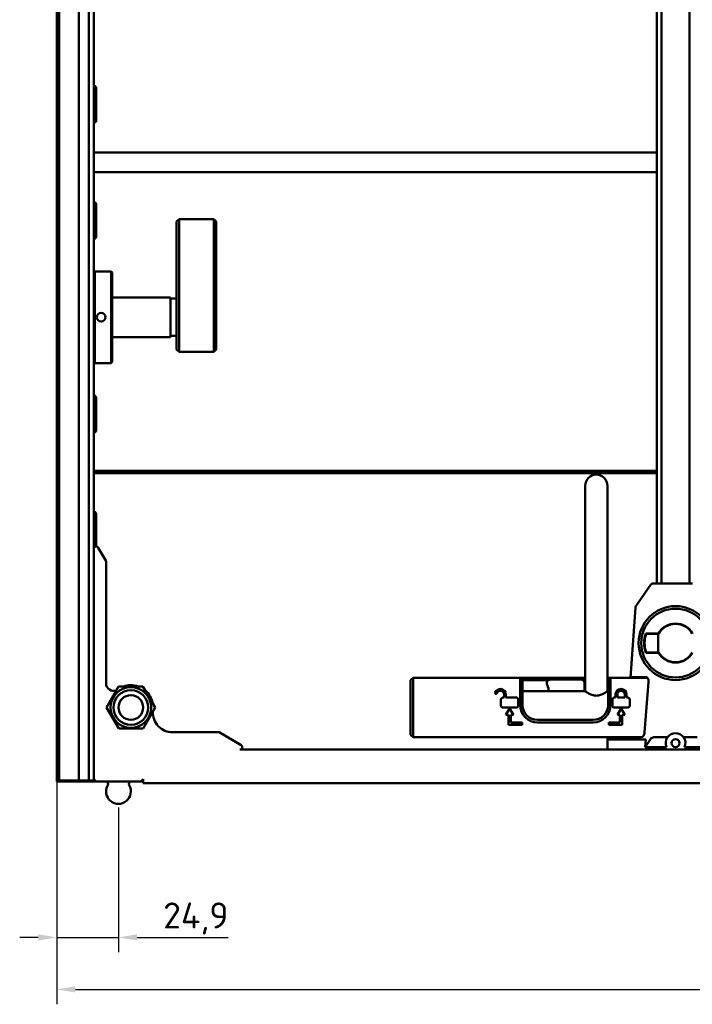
# Model space of a CAD drawing. Header units: millimetres. Extents: x 0 to 7913, y -180 to 2523.
# Tile 4 of 59: x 425 to 697, y 1050 to 1447. Entities that reach past the tile are written whole.
import ezdxf

# ---------------------------------------------------------------- set-up
doc = ezdxf.new("R2010")
doc.units = ezdxf.units.MM
doc.header["$LTSCALE"] = 3
doc.layers.add('Bemaßung (ISO)', color=7, linetype='Continuous', lineweight=25)
doc.layers.add('Sichtbar (ISO)', color=7, linetype='Continuous', lineweight=50)
doc.styles.add('Notiztext (DIN)', font='isocpeur.ttf')
doc.dimstyles.new('Standard (DIN)', dxfattribs={"dimscale": 3, "dimtxt": 3.5, "dimasz": 2.5, "dimexe": 2, "dimexo": 0.5, "dimgap": 0.5, "dimtad": 1, "dimrnd": 1e-08, "dimtxsty": 'Notiztext (DIN)', "dimcen": 0.09, "dimdle": 10, "dimclrd": 256, "dimclre": 256, "dimclrt": 256, "dimadec": 0, "dimazin": 0, "dimtfac": 1, "dimtmove": 0, "dimatfit": 3, "dimfxl": 1, "dimtolj": 1, "dimtzin": 0, "dimlwd": -1, "dimlwe": -1, "dimarcsym": 0})

# ---------------------------------------------------------------- blocks, each defined once
blk = doc.blocks.new('*D15')
at = {"layer": 'Bemaßung (ISO)', "transparency": 16777216}
for p, q in [((440.01, 1140.22), (440.01, 1049.94)), ((1439.81, 1140.22), (1439.81, 1049.94)), ((447.51, 1055.94), (1432.31, 1055.94))]:
    blk.add_line(p, q, dxfattribs=at)
for points in [[(447.51, 1057.19), (447.51, 1054.69), (440.01, 1055.94)], [(1432.31, 1057.19), (1432.31, 1054.69), (1439.81, 1055.94)]]:
    blk.add_solid(points, dxfattribs=at)
at = {"layer": 'Defpoints', "color": 0, "transparency": 16777216}
for p in [(440.01, 1141.72), (1439.81, 1141.72), (1439.81, 1055.94)]:
    blk.add_point(p, dxfattribs=at)
at = {"layer": 'Bemaßung (ISO)', "transparency": 16777216, "insert": (924.45, 1070.04), "char_height": 10.5, "attachment_point": 1, "style": 'Notiztext (DIN)'}
blk.add_mtext('\\A1;999,8', dxfattribs=at)
blk = doc.blocks.new('*D28')
at = {"layer": 'Bemaßung (ISO)', "transparency": 16777216}
for p, q in [((440.01, 1140.22), (440.01, 1070.94)), ((464.91, 1129.32), (464.91, 1070.94)), ((432.51, 1076.94), (425.01, 1076.94)), ((440.01, 1076.94), (464.91, 1076.94)), ((472.41, 1076.94), (509.15, 1076.94))]:
    blk.add_line(p, q, dxfattribs=at)
for points in [[(432.51, 1078.19), (432.51, 1075.69), (440.01, 1076.94)], [(472.41, 1078.19), (472.41, 1075.69), (464.91, 1076.94)]]:
    blk.add_solid(points, dxfattribs=at)
at = {"layer": 'Defpoints', "color": 0, "transparency": 16777216}
for p in [(440.01, 1141.72), (464.91, 1130.82), (440.01, 1076.94)]:
    blk.add_point(p, dxfattribs=at)
at = {"layer": 'Bemaßung (ISO)', "transparency": 16777216, "insert": (482.97, 1091.04), "char_height": 10.5, "attachment_point": 1, "style": 'Notiztext (DIN)'}
blk.add_mtext('\\A1;24,9', dxfattribs=at)

msp = doc.modelspace()

# ---------------------------------------------------------------- linework, layer by layer
at = {"layer": 'Sichtbar (ISO)'}
for p, q in [((440.906, 1140.341), (440.906, 2139.091)), ((448.906, 2139.216), (448.906, 1140.216)), ((452.906, 1140.216), (452.906, 2139.216)), ((440.006, 1141.716), (440.006, 2137.716)), ((454.906, 2045.716), (454.906, 1233.716)), ((682.406, 1219.716), (682.406, 1781.005)), ((684.206, 1782.044), (684.206, 1219.716)), ((695.606, 1219.716), (695.606, 1782.044)), ((454.906, 1420.614), (455.158, 1420.614)), ((455.866, 1419.401), (455.866, 1406.401)), ((455.906, 1419.642), (455.906, 1406.665)), ((454.906, 1393.716), (682.406, 1393.716)), ((454.906, 1385.716), (682.406, 1385.716)), ((455.158, 1373.739), (454.906, 1373.739)), ((455.866, 1359.526), (455.866, 1372.526)), ((455.906, 1372.767), (455.906, 1359.79)), ((488.406, 1365.839), (489.406, 1366.839)), ((488.406, 1365.839), (488.406, 1351.724)), ((489.406, 1366.839), (503.405, 1366.839)), ((503.405, 1366.839), (504.406, 1365.839)), ((504.406, 1351.724), (504.406, 1365.839)), ((488.406, 1351.724), (488.406, 1340.998)), ((504.406, 1340.998), (504.406, 1351.724)), ((489.406, 1350.878), (489.406, 1340.498)), ((503.406, 1340.498), (503.406, 1350.878)), ((455.406, 1345.716), (454.906, 1345.216)), ((455.406, 1339.716), (455.406, 1345.716)), ((455.406, 1345.716), (461.906, 1345.716)), ((461.906, 1345.716), (461.906, 1339.716)), ((461.906, 1345.716), (462.406, 1345.216)), ((462.406, 1345.216), (462.406, 1339.716)), ((455.406, 1339.716), (455.406, 1322.201)), ((461.906, 1322.201), (461.906, 1339.716)), ((462.406, 1322.201), (462.406, 1339.716)), ((488.406, 1340.998), (488.406, 1320.721)), ((489.406, 1340.498), (489.406, 1320.221)), ((503.406, 1320.221), (503.406, 1340.498)), ((504.406, 1320.721), (504.406, 1340.998)), ((462.406, 1335.216), (485.906, 1335.216)), ((485.906, 1335.216), (485.906, 1319.216)), ((485.906, 1334.716), (488.406, 1334.716)), ((455.406, 1317.959), (455.406, 1322.201)), ((461.906, 1322.201), (461.906, 1317.959)), ((462.406, 1322.201), (462.406, 1318.312)), ((462.406, 1319.216), (485.906, 1319.216)), ((485.906, 1319.716), (488.406, 1319.716)), ((488.406, 1314.221), (488.406, 1320.721)), ((489.406, 1313.221), (489.406, 1320.221)), ((503.406, 1320.221), (503.406, 1313.221)), ((504.406, 1320.721), (504.406, 1314.221)), ((455.406, 1317.959), (455.406, 1310.474)), ((461.906, 1310.474), (461.906, 1317.959)), ((462.406, 1310.827), (462.406, 1318.312)), ((488.406, 1314.221), (489.406, 1313.221)), ((489.406, 1313.221), (503.406, 1313.221)), ((504.406, 1314.221), (503.406, 1313.221)), ((455.406, 1308.716), (454.906, 1309.216)), ((455.406, 1308.716), (455.406, 1310.474)), ((461.906, 1308.716), (455.406, 1308.716)), ((461.906, 1310.474), (461.906, 1308.716)), ((461.906, 1308.716), (462.406, 1309.216)), ((462.406, 1310.827), (462.406, 1309.216)), ((454.906, 1295.614), (455.158, 1295.614)), ((455.866, 1294.401), (455.866, 1281.401)), ((455.906, 1294.642), (455.906, 1281.665)), ((454.906, 1265.202), (682.406, 1265.202)), ((454.906, 1264.876), (682.406, 1264.876)), ((454.906, 1264.801), (682.406, 1264.801)), ((682.406, 1264.632), (454.906, 1264.632)), ((682.406, 1264.556), (454.906, 1264.556)), ((682.406, 1264.231), (454.906, 1264.231)), ((653.406, 1259.216), (653.406, 1176.266)), ((662.406, 1259.216), (662.406, 1176.266)), ((455.158, 1248.739), (454.906, 1248.739)), ((455.906, 1247.767), (455.906, 1234.79)), ((455.866, 1234.715), (455.866, 1247.526)), ((454.906, 1233.716), (454.906, 1140.816)), ((456.772, 1234.216), (459.906, 1228.788)), ((459.906, 1179.463), (459.906, 1228.788)), ((679.957, 1219.288), (674.839, 1211.94)), ((683.114, 1219.716), (680.777, 1219.716)), ((683.114, 1219.716), (696.697, 1219.716)), ((674.839, 1211.94), (673.877, 1210.558)), ((673.699, 1210.053), (671.689, 1181.716)), ((677.873, 1199.615), (683.036, 1199.615)), ((677.981, 1199.466), (683.123, 1199.466)), ((682.906, 1199.466), (682.906, 1191.966)), ((682.945, 1191.966), (682.945, 1199.466)), ((683.036, 1191.818), (677.873, 1191.818)), ((683.123, 1191.966), (677.981, 1191.966)), ((583.906, 1181.716), (582.906, 1180.716)), ((582.906, 1179.216), (582.906, 1180.716)), ((583.906, 1179.216), (583.906, 1181.716)), ((627.156, 1181.716), (583.906, 1181.716)), ((632.906, 1181.716), (627.156, 1181.716)), ((627.156, 1181.716), (627.156, 1179.216)), ((628.156, 1180.716), (627.156, 1181.716)), ((628.156, 1180.716), (628.156, 1179.216)), ((632.906, 1180.716), (628.156, 1180.716)), ((633.906, 1181.716), (632.906, 1181.716)), ((633.906, 1180.716), (632.906, 1180.716)), ((638.952, 1181.716), (633.906, 1181.716)), ((637.952, 1180.716), (633.906, 1180.716)), ((638.952, 1181.716), (637.952, 1180.716)), ((637.952, 1180.716), (638.418, 1180.716)), ((637.952, 1180.716), (637.952, 1179.434)), ((638.952, 1181.716), (639.952, 1181.716)), ((651.155, 1181.716), (639.952, 1181.716)), ((651.155, 1181.075), (639.952, 1181.075)), ((651.155, 1181.716), (652.156, 1181.716)), ((653.406, 1181.716), (652.156, 1181.716)), ((652.156, 1181.716), (653.156, 1180.716)), ((652.69, 1180.716), (653.156, 1180.716)), ((653.406, 1180.716), (653.156, 1180.716)), ((653.156, 1179.434), (653.156, 1180.716)), ((663.656, 1181.716), (662.406, 1181.716)), ((662.656, 1180.716), (662.406, 1180.716)), ((662.656, 1180.716), (663.656, 1181.716)), ((662.656, 1179.216), (662.656, 1180.716)), ((663.656, 1181.716), (678.53, 1181.716)), ((663.656, 1179.216), (663.656, 1181.716)), ((672.599, 1181.916), (672.045, 1181.916)), ((672.732, 1181.916), (672.599, 1181.916)), ((672.732, 1181.916), (678.042, 1181.916)), ((460.091, 1169.702), (464.985, 1178.209)), ((464.985, 1178.209), (474.8, 1178.223)), ((474.8, 1178.223), (479.72, 1169.731)), ((582.906, 1179.216), (582.906, 1160.216)), ((583.906, 1179.216), (583.906, 1160.216)), ((627.156, 1179.216), (627.156, 1170.716)), ((628.156, 1179.216), (628.156, 1170.716)), ((653.406, 1176.266), (628.156, 1176.266)), ((653.156, 1176.266), (653.156, 1179.434)), ((662.656, 1176.266), (662.406, 1176.266)), ((662.656, 1170.716), (662.656, 1179.216)), ((663.656, 1170.716), (663.656, 1179.216)), ((679.036, 1179.916), (677.405, 1159.716)), ((619.406, 1170.466), (619.406, 1172.966)), ((620.156, 1173.716), (620.656, 1173.716)), ((620.656, 1173.716), (620.656, 1174.966)), ((621.406, 1174.966), (621.406, 1173.716)), ((621.406, 1173.716), (625.656, 1173.716)), ((626.406, 1172.966), (626.406, 1170.466)), ((664.406, 1170.466), (664.406, 1172.966)), ((665.156, 1173.716), (665.656, 1173.716)), ((665.656, 1173.716), (665.656, 1174.966)), ((666.406, 1174.966), (666.406, 1173.716)), ((666.406, 1173.716), (669.406, 1173.716)), ((669.406, 1173.716), (669.406, 1174.966)), ((670.156, 1174.966), (670.156, 1173.716)), ((670.156, 1173.716), (670.656, 1173.716)), ((671.406, 1172.966), (671.406, 1170.466)), ((465.011, 1161.209), (460.091, 1169.702)), ((479.72, 1169.731), (474.826, 1161.223)), ((625.656, 1169.716), (620.156, 1169.716)), ((622.906, 1169.314), (621.406, 1166.716)), ((624.406, 1166.716), (622.906, 1169.314)), ((670.656, 1169.716), (665.156, 1169.716)), ((667.906, 1169.314), (666.406, 1166.716)), ((669.406, 1166.716), (667.906, 1169.314)), ((622.406, 1166.716), (621.406, 1166.716)), ((622.406, 1162.716), (622.406, 1166.716)), ((624.406, 1166.716), (623.406, 1166.716)), ((623.406, 1166.716), (623.406, 1163.716)), ((634.156, 1164.716), (656.656, 1164.716)), ((667.406, 1166.716), (666.406, 1166.716)), ((667.406, 1163.716), (667.406, 1166.716)), ((669.406, 1166.716), (668.406, 1166.716)), ((668.406, 1166.716), (668.406, 1162.716)), ((474.826, 1161.223), (465.011, 1161.209)), ((627.906, 1162.716), (622.406, 1162.716)), ((623.406, 1163.716), (627.906, 1163.716)), ((627.906, 1163.716), (627.906, 1162.716)), ((634.156, 1163.716), (656.656, 1163.716)), ((662.906, 1162.716), (662.906, 1163.716)), ((662.906, 1163.716), (667.406, 1163.716)), ((668.406, 1162.716), (662.906, 1162.716)), ((505.513, 1159.716), (486.787, 1159.716)), ((505.513, 1159.716), (514.406, 1154.582)), ((582.906, 1158.716), (582.906, 1160.216)), ((583.906, 1157.716), (582.906, 1158.716)), ((583.906, 1157.716), (583.906, 1160.216)), ((675.684, 1157.716), (583.906, 1157.716)), ((662.406, 1157.164), (662.406, 1156.797)), ((662.406, 1152.716), (662.406, 1156.797)), ((670.109, 1157.216), (665.405, 1157.216)), ((665.405, 1156.745), (677.915, 1156.745)), ((669.987, 1157.716), (669.952, 1157.216)), ((670.109, 1157.216), (670.854, 1156.963)), ((677.915, 1156.745), (670.986, 1156.955)), ((676.088, 1157.716), (675.684, 1157.716)), ((677.671, 1153.716), (679.808, 1156.964)), ((677.915, 1156.745), (677.671, 1153.716)), ((686.687, 1157.716), (681.173, 1157.716)), ((698.638, 1157.716), (693.124, 1157.716)), ((513.906, 1152.716), (1365.906, 1152.716)), ((677.671, 1153.716), (686.25, 1153.716)), ((693.561, 1153.716), (702.14, 1153.716)), ((440.031, 1141.443), (440.031, 1139.801)), ((440.233, 1140.922), (440.233, 1139.876)), ((455.906, 1139.816), (454.906, 1140.816)), ((454.906, 1140.816), (454.906, 1140.216)), ((474.906, 1140.816), (473.906, 1139.816)), ((474.906, 1140.816), (474.906, 1139.716)), ((440.007, 1139.786), (440.233, 1139.876)), ((440.044, 1139.801), (459.884, 1139.801)), ((440.233, 1139.876), (455.846, 1139.876)), ((440.987, 1140.202), (455.52, 1140.202)), ((445.906, 1140.216), (441.506, 1140.216)), ((445.906, 1140.216), (448.406, 1140.216)), ((448.906, 1140.216), (448.406, 1140.216)), ((448.906, 1140.216), (452.406, 1140.216)), ((452.406, 1140.216), (452.906, 1140.216)), ((453.406, 1140.216), (452.906, 1140.216)), ((453.406, 1140.216), (454.406, 1140.216)), ((454.906, 1140.216), (454.406, 1140.216)), ((455.906, 1139.816), (473.906, 1139.816)), ((469.927, 1139.801), (474.906, 1139.801)), ((473.966, 1139.876), (474.906, 1139.876)), ((474.291, 1140.202), (474.906, 1140.202)), ((474.906, 1139.216), (474.906, 1139.716)), ((1404.906, 1139.216), (474.906, 1139.216))]:
    msp.add_line(p, q, dxfattribs=at)
for centre, radius in [((457.906, 1327.216), 1.75), ((689.906, 1195.716), 14.913), ((689.906, 1195.716), 13.878), ((469.906, 1169.716), 8.2), ((469.906, 1169.716), 7), ((469.906, 1169.716), 5), ((689.906, 1155.341), 1.6)]:
    msp.add_circle(centre, radius, dxfattribs=at)
for centre, radius, start, end in [((454.906, 1419.654), 0.993, 345.25134, 75.25134), ((454.906, 1406.654), 0.993, 270, 345.25134), ((454.906, 1372.779), 0.993, 345.25134, 75.25134), ((454.906, 1359.779), 0.993, 270, 345.25134), ((454.906, 1294.654), 0.993, 345.25134, 75.25134), ((454.906, 1281.654), 0.993, 270, 345.25134), ((657.906, 1259.216), 4.5, 0, 180), ((454.906, 1247.779), 0.993, 345.25134, 75.25134), ((455.906, 1233.716), 1, 30, 180), ((454.906, 1234.779), 0.993, 270, 270.13765), ((680.777, 1218.716), 1, 90, 145.1446), ((689.906, 1195.716), 7.898, 29.57525, 150.42475), ((689.906, 1195.716), 7.75, 28.93853, 151.06147), ((689.906, 1195.716), 12.648, 162.04854, 197.95146), ((689.906, 1195.716), 12.5, 162.5424, 197.4576), ((689.906, 1195.716), 7.898, 209.57525, 330.42475), ((689.906, 1195.716), 7.75, 208.93853, 331.06147), ((639.952, 1179.434), 2, 140.11549, 206.3877), ((462.906, 1179.463), 3, 180, 294.12355), ((469.906, 1169.716), 9, 70.89679, 109.27306), ((469.906, 1169.716), 9, 10.89679, 49.27306), ((619.156, 1174.966), 2.25, 0, 160.52878), ((619.156, 1174.966), 1.5, 0, 160.52878), ((633.906, 1176.434), 4.75, 357.97898, 26.38784), ((667.906, 1174.966), 2.25, 0, 180), ((667.906, 1174.966), 1.5, 0, 180), ((617.388, 1175.591), 0.375, 160.52878, 340.52878), ((620.156, 1172.966), 0.75, 90, 180), ((625.656, 1172.966), 0.75, 0, 90), ((665.156, 1172.966), 0.75, 90, 180), ((670.656, 1172.966), 0.75, 0, 90), ((620.156, 1170.466), 0.75, 180, 270), ((625.656, 1170.466), 0.75, 270, 0), ((634.156, 1170.716), 7, 180, 270), ((634.156, 1170.716), 6, 180, 270), ((656.656, 1170.716), 7, 270, 0), ((656.656, 1170.716), 6, 270, 0), ((665.156, 1170.466), 0.75, 180, 270), ((670.656, 1170.466), 0.75, 270, 0), ((486.787, 1167.716), 8, 177.05231, 270), ((689.906, 1155.341), 4, 143.57643, 203.96948), ((689.906, 1155.341), 4, 36.42357, 143.57643), ((689.906, 1155.341), 4, 336.03052, 36.42357), ((513.906, 1153.716), 1, 270, 60), ((459.709, 1138.816), 1, 330, 90), ((464.906, 1135.816), 5, 150, 30), ((470.102, 1138.816), 1, 90, 210)]:
    msp.add_arc(centre, radius, start, end, dxfattribs=at)
for centre, major_axis, ratio, start_param, end_param in [((674.698, 1209.987), (-0.574, -0.825), 0.9948028, 4.712389, 5.2522323), ((639.213, 747.835), (-0.745, -433.24), 0.0870231, 3.1417394, 3.1824411), ((651.158, 1179.434), (-0.651, 1.89), 0.9993629, 4.3802699, 5.0768256), ((671.903, 1179.916), (-0.142, -2), 0.0522778, 3.1454153, 3.5963366), ((677.881, 1179.916), (-0.241, -1.995), 0.5717853, 1.6396082, 3.2104045), ((665.406, 1157.164), (3, 0), 0.017455, 1.570811, 3.1416074), ((665.406, 1156.797), (3, 0), 0.017455, 3.1415779, 4.7123743), ((671.856, 1156.964), (1.002, 0), 0.0174212, 3.1927427, 3.6626671), ((676.25, 1159.716), (-0.241, -1.995), 0.5717853, 0.0688118, 1.6396082), ((681.052, 1156.216), (1.15, 1.06), 0.9224479, 0.7855666, 1.8342449), ((440.989, 1140.702), (-0.466, -0.186), 0.9955924, 6.0926321, 7.4726882)]:
    msp.add_ellipse(centre, major_axis=major_axis, ratio=ratio, start_param=start_param, end_param=end_param, dxfattribs=at)
for centre in [(667.406, 1157.138), (667.406, 1156.823)]:
    msp.add_ellipse(centre, major_axis=(1.3, 0), ratio=0.0174551, dxfattribs=at)
for points, knots in [([(455.158, 1420.614), (455.127, 1420.619), (455.065, 1420.629), (454.984, 1420.642), (454.929, 1420.646), (454.906, 1420.648)], [0, 0, 0, 0, 0.33333333, 0.66666667, 0.91653219, 0.91653219, 0.91653219, 0.91653219]), ([(455.901, 1406.653), (455.902, 1406.655), (455.905, 1406.657), (455.906, 1406.661), (455.902, 1406.664), (455.902, 1406.665)], [0, 0, 0, 0, 0.33333333, 0.66666667, 0.99957165, 0.99957165, 0.99957165, 0.99957165]), ([(455.158, 1373.739), (455.127, 1373.744), (455.064, 1373.754), (454.983, 1373.767), (454.929, 1373.771), (454.906, 1373.773)], [0, 0, 0, 0, 0.33333333, 0.66666667, 0.91612879, 0.91612879, 0.91612879, 0.91612879]), ([(489.406, 1366.839), (489.406, 1366.839), (489.406, 1366.838), (489.406, 1366.823), (489.405, 1366.769), (489.405, 1366.579), (489.406, 1366.454), (489.406, 1366.14), (489.405, 1365.959), (489.405, 1365.548), (489.406, 1365.323), (489.406, 1364.822), (489.405, 1364.548), (489.405, 1363.941), (489.406, 1363.607), (489.406, 1362.878), (489.405, 1362.482), (489.405, 1361.627), (489.406, 1361.168), (489.406, 1360.194), (489.405, 1359.679), (489.405, 1358.557), (489.406, 1357.948), (489.406, 1357.2), (489.406, 1357.041), (489.405, 1356.282), (489.406, 1355.701), (489.405, 1354.717), (489.405, 1354.305), (489.406, 1353.316), (489.407, 1352.757), (489.405, 1351.993), (489.405, 1351.75), (489.405, 1351.293), (489.406, 1351.078), (489.406, 1350.878)], [-2.1850587, -2.1850587, -2.1850587, -2.1850587, -2.1626455, -2.1626455, -2.0237173, -2.0237173, -1.898573, -1.898573, -1.7843118, -1.7843118, -1.6773515, -1.6773515, -1.5703916, -1.5703916, -1.4561286, -1.4561286, -1.3309813, -1.3309813, -1.1920498, -1.1920498, -1.037411, -1.037411, -0.8493724, -0.8493724, -0.7983522, -0.7983522, -0.6027339, -0.6027339, -0.4529472, -0.4529472, -0.2258629, -0.2258629, -0.1124501, -0.1124501, -0.0000014, -0.0000014, -0.0000014, -0.0000014]), ([(503.406, 1350.878), (503.406, 1351.065), (503.406, 1351.265), (503.406, 1351.688), (503.406, 1351.912), (503.405, 1352.616), (503.405, 1353.13), (503.406, 1354.038), (503.406, 1354.416), (503.406, 1355.323), (503.406, 1355.856), (503.406, 1356.723), (503.405, 1357.039), (503.405, 1357.948), (503.406, 1358.557), (503.406, 1359.679), (503.405, 1360.194), (503.405, 1361.168), (503.406, 1361.627), (503.406, 1362.482), (503.405, 1362.878), (503.405, 1363.607), (503.406, 1363.941), (503.406, 1364.548), (503.405, 1364.822), (503.405, 1365.323), (503.406, 1365.548), (503.406, 1365.959), (503.405, 1366.14), (503.405, 1366.454), (503.406, 1366.579), (503.406, 1366.769), (503.405, 1366.823), (503.405, 1366.838), (503.405, 1366.839), (503.405, 1366.839)], [-3.3542555, -3.3542555, -3.3542555, -3.3542555, -3.2495087, -3.2495087, -3.1438751, -3.1438751, -2.9321567, -2.9321567, -2.7921269, -2.7921269, -2.6078909, -2.6078909, -2.5053183, -2.5053183, -2.3172852, -2.3172852, -2.1626516, -2.1626516, -2.023726, -2.023726, -1.8985843, -1.8985843, -1.7843263, -1.7843263, -1.6773718, -1.6773718, -1.5704169, -1.5704169, -1.4561613, -1.4561613, -1.3310231, -1.3310231, -1.192102, -1.192102, -1.169507, -1.169507, -1.169507, -1.169507]), ([(455.901, 1359.778), (455.902, 1359.78), (455.905, 1359.782), (455.906, 1359.786), (455.902, 1359.789), (455.902, 1359.79)], [0, 0, 0, 0, 0.33333333, 0.66666667, 0.99957165, 0.99957165, 0.99957165, 0.99957165]), ([(455.158, 1295.614), (455.127, 1295.619), (455.065, 1295.629), (454.984, 1295.642), (454.929, 1295.646), (454.906, 1295.648)], [0, 0, 0, 0, 0.33333333, 0.66666667, 0.91653219, 0.91653219, 0.91653219, 0.91653219]), ([(455.901, 1281.653), (455.902, 1281.655), (455.905, 1281.657), (455.906, 1281.661), (455.902, 1281.664), (455.902, 1281.665)], [0, 0, 0, 0, 0.33333333, 0.66666667, 0.99957165, 0.99957165, 0.99957165, 0.99957165]), ([(455.158, 1248.739), (455.127, 1248.744), (455.064, 1248.754), (454.983, 1248.767), (454.929, 1248.771), (454.906, 1248.773)], [0, 0, 0, 0, 0.33333333, 0.66666667, 0.91612879, 0.91612879, 0.91612879, 0.91612879]), ([(455.901, 1234.778), (455.902, 1234.78), (455.905, 1234.782), (455.906, 1234.786), (455.902, 1234.789), (455.902, 1234.79)], [0, 0, 0, 0, 0.33333333, 0.66666667, 0.99957165, 0.99957165, 0.99957165, 0.99957165]), ([(677.873, 1199.615), (677.885, 1199.598), (677.897, 1199.581), (677.909, 1199.565), (677.921, 1199.548), (677.933, 1199.532), (677.945, 1199.515), (677.957, 1199.499), (677.969, 1199.483), (677.981, 1199.466)], [0, 0, 0, 0, 0.3333333, 0.3333333, 0.3333333, 0.6666667, 0.6666667, 0.6666667, 1, 1, 1, 1]), ([(677.981, 1191.966), (677.969, 1191.95), (677.957, 1191.933), (677.945, 1191.917), (677.933, 1191.901), (677.921, 1191.884), (677.909, 1191.868), (677.897, 1191.851), (677.885, 1191.834), (677.873, 1191.818)], [0, 0, 0, 0, 0.3333333, 0.3333333, 0.3333333, 0.6666667, 0.6666667, 0.6666667, 1, 1, 1, 1]), ([(653.406, 1176.266), (653.406, 1176.266), (653.527, 1176.181), (653.993, 1175.875), (654.337, 1175.656), (655.115, 1175.224), (655.606, 1174.977), (656.703, 1174.598), (657.311, 1174.476), (657.906, 1174.476)], [2.12598932, 2.12598932, 2.12598932, 2.12598932, 2.30200486, 2.30200486, 2.47802039, 2.47802039, 2.65633641, 2.65633641, 2.83465243, 2.83465243, 2.83465243, 2.83465243]), ([(657.906, 1174.476), (658.5, 1174.476), (659.108, 1174.598), (660.205, 1174.977), (660.696, 1175.224), (661.474, 1175.656), (661.818, 1175.875), (662.284, 1176.181), (662.406, 1176.266), (662.406, 1176.266)], [0, 0, 0, 0, 0.17831602, 0.17831602, 0.35663204, 0.35663204, 0.53264757, 0.53264757, 0.70866311, 0.70866311, 0.70866311, 0.70866311]), ([(440.456, 1140.645), (440.438, 1140.662), (440.42, 1140.68), (440.402, 1140.7), (440.383, 1140.721), (440.364, 1140.743), (440.345, 1140.766), (440.326, 1140.79), (440.306, 1140.815), (440.287, 1140.841), (440.268, 1140.868), (440.249, 1140.896), (440.231, 1140.926), (440.212, 1140.955), (440.195, 1140.986), (440.178, 1141.019), (440.161, 1141.051), (440.144, 1141.085), (440.129, 1141.12), (440.114, 1141.155), (440.1, 1141.191), (440.087, 1141.228), (440.074, 1141.265), (440.063, 1141.303), (440.053, 1141.342), (440.043, 1141.382), (440.034, 1141.422), (440.027, 1141.463), (440.02, 1141.504), (440.015, 1141.546), (440.011, 1141.588), (440.007, 1141.63), (440.006, 1141.673), (440.006, 1141.716)], [0, 0, 0, 0, 0.0909091, 0.0909091, 0.0909091, 0.1818182, 0.1818182, 0.1818182, 0.2727273, 0.2727273, 0.2727273, 0.3636364, 0.3636364, 0.3636364, 0.4545455, 0.4545455, 0.4545455, 0.5454545, 0.5454545, 0.5454545, 0.6363636, 0.6363636, 0.6363636, 0.7272727, 0.7272727, 0.7272727, 0.8181818, 0.8181818, 0.8181818, 0.9090909, 0.9090909, 0.9090909, 1, 1, 1, 1]), ([(440.906, 1140.341), (440.906, 1140.341), (440.905, 1140.342), (440.903, 1140.342), (440.902, 1140.343), (440.899, 1140.344), (440.896, 1140.346), (440.893, 1140.347), (440.889, 1140.349), (440.884, 1140.351), (440.88, 1140.353), (440.874, 1140.355), (440.868, 1140.358), (440.862, 1140.361), (440.855, 1140.365), (440.847, 1140.368), (440.84, 1140.372), (440.832, 1140.376), (440.823, 1140.381), (440.814, 1140.385), (440.804, 1140.39), (440.794, 1140.395), (440.784, 1140.401), (440.774, 1140.407), (440.762, 1140.413), (440.751, 1140.42), (440.739, 1140.427), (440.727, 1140.434), (440.715, 1140.442), (440.702, 1140.45), (440.688, 1140.458), (440.675, 1140.467), (440.661, 1140.476), (440.647, 1140.486), (440.633, 1140.496), (440.618, 1140.507), (440.603, 1140.518), (440.588, 1140.53), (440.572, 1140.542), (440.556, 1140.555), (440.54, 1140.568), (440.524, 1140.582), (440.507, 1140.597), (440.49, 1140.612), (440.473, 1140.628), (440.456, 1140.645)], [0, 0, 0, 0, 0.0666667, 0.0666667, 0.0666667, 0.1333333, 0.1333333, 0.1333333, 0.2, 0.2, 0.2, 0.2666667, 0.2666667, 0.2666667, 0.3333333, 0.3333333, 0.3333333, 0.4, 0.4, 0.4, 0.4666667, 0.4666667, 0.4666667, 0.5333333, 0.5333333, 0.5333333, 0.6, 0.6, 0.6, 0.6666667, 0.6666667, 0.6666667, 0.7333333, 0.7333333, 0.7333333, 0.8, 0.8, 0.8, 0.8666667, 0.8666667, 0.8666667, 0.9333333, 0.9333333, 0.9333333, 1, 1, 1, 1]), ([(441.072, 1140.28), (441.059, 1140.284), (441.046, 1140.288), (441.034, 1140.292), (441.021, 1140.296), (441.01, 1140.3), (441, 1140.304), (440.989, 1140.308), (440.98, 1140.311), (440.971, 1140.315), (440.962, 1140.318), (440.954, 1140.321), (440.947, 1140.324), (440.94, 1140.327), (440.934, 1140.329), (440.929, 1140.331), (440.924, 1140.334), (440.919, 1140.335), (440.916, 1140.337), (440.912, 1140.338), (440.91, 1140.34), (440.908, 1140.34), (440.906, 1140.341), (440.906, 1140.341), (440.906, 1140.341)], [0, 0, 0, 0, 0.125, 0.125, 0.125, 0.25, 0.25, 0.25, 0.375, 0.375, 0.375, 0.5, 0.5, 0.5, 0.625, 0.625, 0.625, 0.75, 0.75, 0.75, 0.875, 0.875, 0.875, 1, 1, 1, 1]), ([(441.506, 1140.216), (441.47, 1140.216), (441.434, 1140.217), (441.398, 1140.22), (441.362, 1140.223), (441.326, 1140.227), (441.289, 1140.232), (441.253, 1140.237), (441.217, 1140.244), (441.181, 1140.252), (441.144, 1140.26), (441.108, 1140.269), (441.072, 1140.28)], [0, 0, 0, 0, 0.25, 0.25, 0.25, 0.5, 0.5, 0.5, 0.75, 0.75, 0.75, 1, 1, 1, 1])]:
    msp.add_open_spline(points, degree=3, knots=knots, dxfattribs=at)
for points, degree in [([(455.866, 1406.401), (455.871, 1406.429), (455.88, 1406.486), (455.894, 1406.568), (455.898, 1406.625), (455.901, 1406.653)], 3), ([(455.866, 1359.526), (455.871, 1359.554), (455.88, 1359.611), (455.894, 1359.693), (455.898, 1359.75), (455.901, 1359.778)], 3), ([(455.866, 1281.401), (455.871, 1281.429), (455.88, 1281.486), (455.894, 1281.568), (455.898, 1281.625), (455.901, 1281.653)], 3), ([(455.895, 1234.716), (455.897, 1234.737), (455.899, 1234.758), (455.901, 1234.778)], 3), ([(683.123, 1199.466), (683.114, 1199.483), (683.094, 1199.515), (683.065, 1199.565), (683.046, 1199.598), (683.036, 1199.615)], 3), ([(683.036, 1191.818), (683.046, 1191.834), (683.065, 1191.868), (683.094, 1191.917), (683.114, 1191.95), (683.123, 1191.966)], 3), ([(652.69, 1180.716), (651.923, 1181.075), (651.155, 1181.075)], 2)]:
    msp.add_open_spline(points, degree=degree, dxfattribs=at)

# ---------------------------------------------------------------- dimensions: what is measured, and where the dimension line sits
at = {"layer": 'Bemaßung (ISO)'}
for base, p1, p2, override, picture, middle in [((440.006, 1076.938), (464.906, 1130.816), (440.006, 1141.716), {"dimgap": 0.5, "dimdec": 2, "dimtol": 0, "dimlim": 0, "dimtp": 0, "dimtm": 0, "dimtdec": 2, "dimtofl": 1, "dimatfit": 1}, '*D28', (495.311, 1076.938)), ((1439.806, 1055.938), (440.006, 1141.716), (1439.806, 1141.716), {"dimgap": 0.5, "dimdec": 2, "dimtol": 0, "dimlim": 0, "dimtp": 0, "dimtm": 0, "dimtdec": 2, "dimtofl": 0, "dimatfit": 1}, '*D15', (939.936, 1055.938))]:
    dim = msp.add_linear_dim(base=base, p1=p1, p2=p2, dimstyle='Standard (DIN)', override=override, dxfattribs=at)
    dim.commit()
    dim.dimension.update_dxf_attribs({"geometry": picture, "text_midpoint": middle, "dimtype": 160})

doc.saveas('drawing.dxf')
